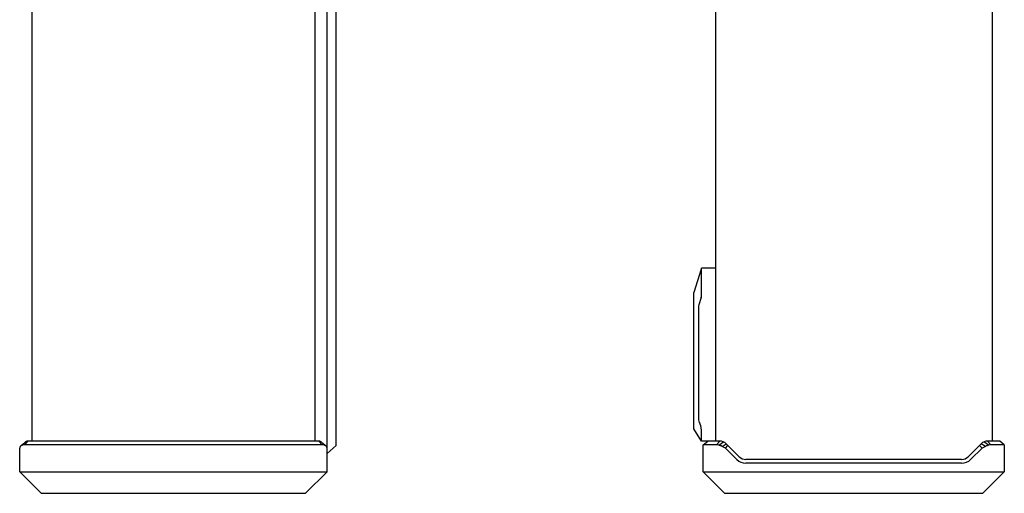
# Model space of a CAD drawing. Header units: millimetres. Extents: x -2409 to 4118, y -415 to 1151.
# Tile 25 of 38: x 367 to 688, y 130 to 284. Entities that reach past the tile are written whole.
import ezdxf

# ---------------------------------------------------------------- set-up
doc = ezdxf.new("R2010")
doc.units = ezdxf.units.MM
doc.header["$LTSCALE"] = 65.395
doc.layers.add('00_COMPONENTS', color=7, linetype='CONTINUOUS')

msp = doc.modelspace()

# ---------------------------------------------------------------- linework, layer by layer
at = {"layer": '00_COMPONENTS', "color": 7}
for p, q in [((467.332, 136.824), (467.332, 660.824)), ((371.332, 650.824), (371.332, 146.824)), ((463.332, 650.824), (463.332, 146.824)), ((470.332, 145.324), (470.332, 652.324)), ((683.657, 650.824), (683.657, 146.824)), ((593.657, 318.824), (593.657, 146.824)), ((589.038, 202.745), (586.657, 195.124)), ((593.657, 203.098), (589.157, 203.098)), ((589.157, 194.556), (589.157, 203.093)), ((586.657, 150.824), (586.657, 195.124)), ((589.039, 193.508), (588.294, 191.134)), ((588.157, 190.236), (588.157, 154.114)), ((589.157, 146.824), (586.657, 150.824)), ((588.612, 152.526), (588.633, 152.492)), ((589.157, 146.824), (589.157, 150.018)), ((367.332, 136.824), (367.332, 144.556)), ((367.816, 145.338), (367.691, 145.247)), ((368.21, 145.459), (369.271, 146.549)), ((368.964, 145.624), (370.024, 146.824)), ((465.7, 145.624), (368.964, 145.624)), ((464.639, 146.824), (370.024, 146.824)), ((465.7, 145.624), (464.639, 146.824)), ((466.453, 145.459), (465.392, 146.549)), ((470.332, 145.324), (467.332, 142.824)), ((595.086, 146.824), (589.157, 146.824)), ((589.657, 145.624), (591.157, 146.824)), ((594.025, 145.624), (589.657, 145.624)), ((589.657, 136.824), (589.657, 145.624)), ((594.025, 145.624), (595.086, 146.824)), ((594.778, 145.459), (596.341, 146.549)), ((595.817, 145.097), (597.207, 145.946)), ((596.899, 144.556), (595.817, 145.097)), ((596.899, 144.556), (597.748, 145.405)), ((600.601, 140.854), (596.899, 144.556)), ((601.45, 141.703), (597.207, 145.946)), ((680.106, 145.946), (675.864, 141.703)), ((680.414, 144.556), (676.712, 140.854)), ((680.414, 144.556), (679.565, 145.405)), ((681.496, 145.097), (680.106, 145.946)), ((681.496, 145.097), (680.414, 144.556)), ((682.535, 145.459), (680.973, 146.549)), ((686.157, 146.824), (682.228, 146.824)), ((683.288, 145.624), (682.228, 146.824)), ((687.657, 145.624), (683.288, 145.624)), ((687.657, 145.624), (686.157, 146.824)), ((687.657, 145.624), (687.657, 136.824)), ((673.742, 140.824), (603.571, 140.824)), ((673.742, 139.624), (603.571, 139.624)), ((367.332, 136.824), (374.332, 129.824)), ((367.332, 136.824), (467.332, 136.824)), ((467.332, 136.824), (460.332, 129.824)), ((589.657, 136.824), (687.657, 136.824)), ((589.657, 136.824), (596.657, 129.824)), ((687.657, 136.824), (680.657, 129.824)), ((374.332, 129.824), (460.332, 129.824)), ((596.657, 129.824), (680.657, 129.824))]:
    msp.add_line(p, q, dxfattribs=at)
at = {"layer": '00_COMPONENTS', "color": 4}
msp.add_line((593.657, 203.093), (589.157, 203.093), dxfattribs=at)
at = {"layer": '00_COMPONENTS', "color": 7}
for points in [[(369.211, 146.498), (369.117, 146.409), (369.007, 146.307), (368.89, 146.203), (368.767, 146.095), (368.638, 145.984), (368.505, 145.874), (368.369, 145.763), (368.23, 145.652), (368.091, 145.544), (367.953, 145.44), (367.816, 145.338), (367.691, 145.247)], [(466.973, 145.247), (466.848, 145.338), (466.71, 145.44), (466.572, 145.545), (466.433, 145.653), (466.295, 145.763), (466.159, 145.873), (466.026, 145.984), (465.897, 146.095), (465.774, 146.203), (465.657, 146.307), (465.547, 146.409), (465.452, 146.498)]]:
    msp.add_lwpolyline(points, dxfattribs=at)
for centre, radius, start, end in [((368.964, 143.824), 1.8, 90, 114.7311), ((369.719, 145.966), 0.735, 127.48889, 133.63416), ((464.945, 145.966), 0.735, 46.36607, 52.51146), ((465.7, 143.824), 1.8, 65.2689, 90), ((594.025, 143.824), 1.8, 65.2689, 90), ((595.086, 143.824), 3, 45, 90), ((682.228, 143.824), 3, 90, 135), ((683.288, 143.824), 1.8, 90, 114.7311), ((603.571, 143.824), 3, 225, 270), ((673.742, 143.824), 3, 270, 315), ((603.571, 143.824), 4.2, 225, 270), ((673.742, 143.824), 4.2, 270, 315)]:
    msp.add_arc(centre, radius, start, end, dxfattribs=at)
for centre, major_axis, ratio, start_param, end_param in [((591.157, 190.236), (3, 0), 1, 2.8374637, 3.1415927), ((591.157, 154.114), (3, 0), 1, 3.1415927, 3.6995878), ((588.07, 151.433), (-0.871, 1.979), 0.3287291, -2.4997957, -2.3405034)]:
    msp.add_ellipse(centre, major_axis=major_axis, ratio=ratio, start_param=start_param, end_param=end_param, dxfattribs=at)
for points, knots in [([(589.155, 203.098), (589.154, 203.098), (589.153, 203.095), (589.15, 203.091), (589.147, 203.082), (589.142, 203.071), (589.137, 203.057), (589.129, 203.032), (589.117, 202.995), (589.1, 202.943), (589.081, 202.883), (589.06, 202.816), (589.046, 202.769), (589.038, 202.745)], [0, 0, 0, 0, 0.0067392, 0.0217972, 0.045571, 0.0779672, 0.1187605, 0.1676442, 0.288147, 0.4359343, 0.6068735, 0.7964572, 1, 1, 1, 1]), ([(589.157, 203.093), (589.157, 203.094), (589.157, 203.096), (589.156, 203.098), (589.155, 203.098)], [0, 0, 0, 0, 0.7053465, 1, 1, 1, 1]), ([(589.039, 193.508), (589.065, 193.591), (589.107, 193.762), (589.14, 194.025), (589.154, 194.291), (589.157, 194.468), (589.157, 194.556)], [0, 0, 0, 0, 0.2460257, 0.4974499, 0.7502762, 1, 1, 1, 1]), ([(589.143, 150.261), (589.124, 150.44), (589.085, 150.818), (589.022, 151.296), (588.947, 151.689), (588.871, 151.977), (588.77, 152.247), (588.682, 152.414), (588.633, 152.492)], [0, 0, 0, 0, 0.2345736, 0.4941308, 0.6259854, 0.7554796, 0.8804891, 1, 1, 1, 1]), ([(367.534, 145.097), (367.472, 145.017), (367.394, 144.886), (367.341, 144.697), (367.332, 144.603), (367.332, 144.556)], [0, 0, 0, 0, 0.5192524, 0.7624487, 1, 1, 1, 1]), ([(367.691, 145.247), (367.676, 145.237), (367.618, 145.192), (367.567, 145.14), (367.534, 145.097)], [0, 0, 0, 0, 0.2590778, 1, 1, 1, 1]), ([(368.21, 145.459), (368.111, 145.436), (367.93, 145.384), (367.761, 145.298), (367.691, 145.247)], [0, 0, 0, 0, 0.5405031, 1, 1, 1, 1]), ([(370.024, 146.824), (369.959, 146.824), (369.826, 146.812), (369.564, 146.739), (369.382, 146.634), (369.271, 146.549)], [0, 0, 0, 0, 0.2413282, 0.4866429, 1, 1, 1, 1]), ([(465.392, 146.549), (465.282, 146.634), (465.1, 146.739), (464.837, 146.812), (464.705, 146.824), (464.639, 146.824)], [0, 0, 0, 0, 0.5136314, 0.7589388, 1, 1, 1, 1]), ([(466.973, 145.247), (466.903, 145.298), (466.733, 145.384), (466.552, 145.436), (466.453, 145.459)], [0, 0, 0, 0, 0.4595935, 1, 1, 1, 1]), ([(467.13, 145.097), (467.119, 145.111), (467.073, 145.167), (467.017, 145.215), (466.973, 145.247)], [0, 0, 0, 0, 0.2440818, 1, 1, 1, 1]), ([(467.332, 144.556), (467.332, 144.603), (467.323, 144.697), (467.269, 144.886), (467.192, 145.017), (467.13, 145.097)], [0, 0, 0, 0, 0.2378204, 0.4810549, 1, 1, 1, 1]), ([(595.817, 145.097), (595.646, 145.183), (595.304, 145.321), (594.949, 145.42), (594.778, 145.459)], [0, 0, 0, 0, 0.521845, 1, 1, 1, 1]), ([(682.535, 145.459), (682.364, 145.42), (682.009, 145.321), (681.667, 145.183), (681.496, 145.097)], [0, 0, 0, 0, 0.4783402, 1, 1, 1, 1])]:
    msp.add_open_spline(points, degree=3, knots=knots, dxfattribs=at)

doc.saveas('drawing.dxf')
